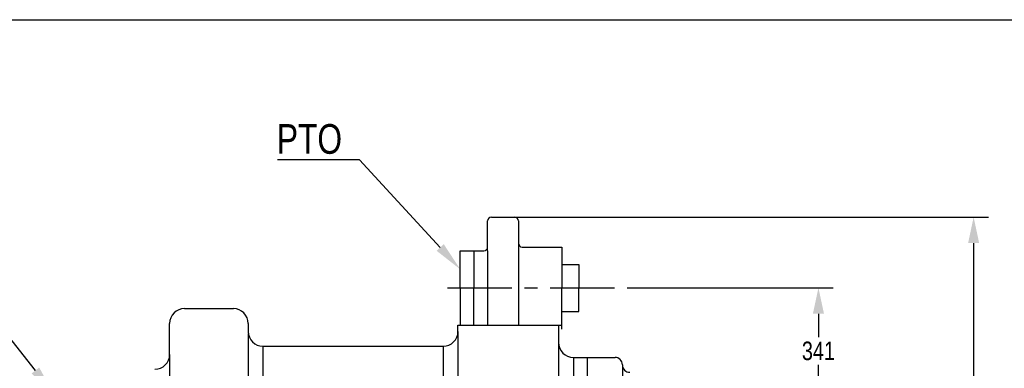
# Model space of a CAD drawing. Header units: millimetres. Extents: x -2920 to -2517, y -3921 to -3641.
# Tile 14 of 15: x -2852 to -2719, y -3688 to -3641. Entities that reach past the tile are written whole.
import ezdxf
from ezdxf import colors
from ezdxf.entities.mleader import LeaderData, LeaderLine
from ezdxf.math import Vec2, Vec3

# ---------------------------------------------------------------- set-up
doc = ezdxf.new("R2010")
doc.units = ezdxf.units.MM
doc.header["$LTSCALE"] = 23.1
doc.header["$PDMODE"] = 3
doc.header["$PDSIZE"] = 0.3125
doc.linetypes.add('CENTER', pattern=[0.6, 0.375, -0.075, 0.075, -0.075])
doc.layers.get('0').update_dxf_attribs({"linetype": 'CONTINUOUS'})
doc.layers.get('Defpoints').update_dxf_attribs({"linetype": 'CONTINUOUS'})
for name, color, linetype in [('1', 1, 'CONTINUOUS'), ('3', 7, 'CONTINUOUS'), ('DEFAULT_1', 7, 'CENTER')]:
    doc.layers.add(name, color=color, linetype=linetype)
doc.styles.get("Standard").update_dxf_attribs({"font": 'txt', "width": 0.8})
doc.dimstyles.get("Standard").update_dxf_attribs({"dimtxt": 2.5, "dimasz": 3.5, "dimexe": 2, "dimexo": 0, "dimtad": 1, "dimdec": 3, "dimdsep": 46, "dimtxsty": 'Standard', "dimblk": '_FILLED', "dimblk1": '_FILLED', "dimblk2": '_FILLED', "dimcen": 0.09, "dimclrt": 5, "dimadec": 3, "dimazin": 2, "dimtol": 1, "dimtp": 0.001, "dimtm": 0.001, "dimtfac": 1, "dimtdec": 3, "dimtofl": 0, "dimtmove": 0, "dimatfit": 3, "dimldrblk": '_FILLED', "dimfxl": 1, "dimtolj": 1, "dimarcsym": 0})

# ---------------------------------------------------------------- blocks, each defined once
blk = doc.blocks.new('_FILLED')
at = {"color": 0, "linetype": 'ByBlock'}
blk.add_solid([(0, 0), (-1, 0.214), (-1, -0.214)], dxfattribs=at)
blk = doc.blocks.new('*D9')
at = {"layer": '1', "lineweight": -2, "transparency": 16777216}
for p, q in [((-2768.56, -3677.44), (-2741.73, -3677.44)), ((-2743.73, -3680.94), (-2743.73, -3684.08)), ((-2743.73, -3690.97), (-2743.73, -3687.83)), ((-2766.81, -3694.47), (-2741.73, -3694.47))]:
    blk.add_line(p, q, dxfattribs=at)
at = {"layer": 'Defpoints', "color": 0, "transparency": 16777216}
for p in [(-2768.56, -3677.44), (-2766.81, -3694.47), (-2743.73, -3694.47)]:
    blk.add_point(p, dxfattribs=at)
at = {"layer": '1', "lineweight": -2, "transparency": 16777216, "xscale": 3.5, "yscale": 3.5, "zscale": 3.5}
for p, rotation in [((-2743.73, -3677.44), 90), ((-2743.73, -3694.47), 270)]:
    blk.add_blockref('_FILLED', p, dxfattribs=dict(at, rotation=rotation))
at = {"layer": '1', "transparency": 16777216, "insert": (-2743.73, -3685.96), "char_height": 2.5, "attachment_point": 5}
blk.add_mtext('\\A1;341', dxfattribs=at)
blk = doc.blocks.new('*D24')
at = {"layer": '1', "lineweight": -2, "transparency": 16777216}
for p, q in [((-2786.31, -3667.92), (-2720.78, -3667.92)), ((-2722.78, -3671.42), (-2722.78, -3714.08)), ((-2722.78, -3760.22), (-2722.78, -3717.83)), ((-2741.64, -3763.72), (-2720.78, -3763.72))]:
    blk.add_line(p, q, dxfattribs=at)
at = {"layer": 'Defpoints', "color": 0, "transparency": 16777216}
for p in [(-2786.31, -3667.92), (-2741.64, -3763.72), (-2722.78, -3763.72)]:
    blk.add_point(p, dxfattribs=at)
at = {"layer": '1', "lineweight": -2, "transparency": 16777216, "xscale": 3.5, "yscale": 3.5, "zscale": 3.5}
for p, rotation in [((-2722.78, -3667.92), 90), ((-2722.78, -3763.72), 270)]:
    blk.add_blockref('_FILLED', p, dxfattribs=dict(at, rotation=rotation))
at = {"layer": '1', "transparency": 16777216, "insert": (-2722.78, -3715.95), "char_height": 2.5, "attachment_point": 5}
blk.add_mtext('\\A1;1916', dxfattribs=at)

msp = doc.modelspace()

# ---------------------------------------------------------------- linework, layer by layer
at = {"color": 7, "linetype": 'Continuous'}
for p, q in [((-2919.786, -3641.304), (-2516.786, -3641.304)), ((-2776.815, -3686.822), (-2771.185, -3686.822)), ((-2774.941, -3686.822), (-2774.941, -3702.122))]:
    msp.add_line(p, q, dxfattribs=at)
for p, q in [((-2829.309, -3680.245), (-2822.711, -3680.245)), ((-2831.309, -3686.421), (-2831.309, -3682.245)), ((-2820.711, -3682.245), (-2820.711, -3683.324)), ((-2792.388, -3683.324), (-2792.388, -3682.472)), ((-2792.388, -3682.472), (-2778.385, -3682.472)), ((-2778.815, -3682.472), (-2778.815, -3684.822)), ((-2820.711, -3683.595), (-2820.711, -3694.472)), ((-2792.388, -3683.324), (-2792.388, -3694.472)), ((-2818.711, -3685.324), (-2794.388, -3685.324)), ((-2818.711, -3685.324), (-2818.711, -3694.472)), ((-2794.388, -3685.324), (-2794.388, -3694.472)), ((-2778.815, -3684.822), (-2778.815, -3694.472)), ((-2831.309, -3686.421), (-2831.309, -3694.472)), ((-2776.815, -3686.822), (-2776.815, -3694.472)), ((-2770.185, -3687.822), (-2770.185, -3687.83)), ((-2770.185, -3687.83), (-2770.185, -3701.122))]:
    msp.add_line(p, q)
for centre, radius, start, end in [((-2829.309, -3682.245), 2, 90, 180), ((-2822.711, -3682.245), 2, 0, 90), ((-2818.711, -3683.324), 2, 180, 270), ((-2794.388, -3683.324), 2, 270, 0), ((-2776.815, -3684.822), 2, 180, 270), ((-2833.309, -3686.421), 2, 270, 0), ((-2771.185, -3687.822), 1, 0, 90), ((-2769.185, -3687.83), 1, 180, 270)]:
    msp.add_arc(centre, radius, start, end)
at = {"layer": '3'}
for p, q in [((-2788.385, -3671.945), (-2788.385, -3668.42)), ((-2787.885, -3667.92), (-2784.735, -3667.92)), ((-2784.235, -3668.42), (-2784.235, -3671.445)), ((-2788.385, -3672.445), (-2788.385, -3671.945)), ((-2784.235, -3671.445), (-2784.235, -3677.47)), ((-2783.735, -3671.945), (-2778.385, -3671.945)), ((-2778.385, -3671.945), (-2778.385, -3674.295)), ((-2792.085, -3677.445), (-2792.085, -3672.445)), ((-2792.085, -3672.445), (-2790.235, -3672.445)), ((-2790.235, -3672.445), (-2790.235, -3677.47)), ((-2790.235, -3672.445), (-2788.885, -3672.445)), ((-2788.385, -3672.445), (-2788.385, -3677.47)), ((-2778.385, -3674.295), (-2776.085, -3674.295)), ((-2778.385, -3674.295), (-2778.385, -3677.47)), ((-2776.085, -3674.295), (-2776.085, -3677.47)), ((-2792.085, -3677.495), (-2792.085, -3682.495)), ((-2790.235, -3682.495), (-2790.235, -3677.47)), ((-2788.385, -3677.47), (-2788.385, -3682.495)), ((-2784.235, -3677.47), (-2784.235, -3682.495)), ((-2778.385, -3680.645), (-2778.385, -3677.47)), ((-2776.085, -3680.645), (-2776.085, -3677.47)), ((-2778.385, -3682.995), (-2778.385, -3680.645)), ((-2778.385, -3680.645), (-2776.085, -3680.645))]:
    msp.add_line(p, q, dxfattribs=at)
for centre, start, end in [((-2787.885, -3668.42), 90, 180), ((-2784.735, -3668.42), 0, 90), ((-2788.885, -3671.945), 270, 0), ((-2783.735, -3671.445), 180, 270)]:
    msp.add_arc(centre, 0.5, start, end, dxfattribs=at)
at = {"layer": 'DEFAULT_1'}
msp.add_line((-2793.785, -3677.445), (-2768.561, -3677.445), dxfattribs=at)

# ---------------------------------------------------------------- dimensions: what is measured, and where the dimension line sits
at = {"layer": '1'}
dim = msp.add_linear_dim(base=(-2722.778, -3763.722), p1=(-2786.31, -3667.92), p2=(-2741.638, -3763.722), angle=90, dimstyle='Standard', override={"dimtad": 0, "dimtih": 1, "dimtoh": 1, "dimdec": 0, "dimlfac": 20, "dimzin": 0, "dimcen": 3.78, "dimclrd": 256, "dimclre": 256, "dimclrt": 256, "dimadec": 0, "dimazin": 0, "dimtol": 0, "dimtdec": 0, "dimtzin": 0}, dxfattribs=at)
dim.commit()
dim.dimension.update_dxf_attribs({"geometry": '*D24', "text_midpoint": (-2722.778, -3715.955), "dimtype": 160})
dim = msp.add_linear_dim(base=(-2743.735, -3694.472), p1=(-2768.561, -3677.445), p2=(-2766.806, -3694.472), angle=90, dimstyle='Standard', override={"dimtad": 0, "dimtih": 1, "dimtoh": 1, "dimdec": 0, "dimlfac": 20, "dimzin": 0, "dimcen": 3.78, "dimclrd": 256, "dimclre": 256, "dimclrt": 256, "dimadec": 0, "dimazin": 0, "dimtol": 0, "dimtdec": 0, "dimtzin": 0}, dxfattribs=at)
dim.commit()
dim.dimension.update_dxf_attribs({"geometry": '*D9', "text_midpoint": (-2743.735, -3685.959)})

# ---------------------------------------------------------------- leaders
ml = msp.add_multileader_mtext('Standard', dxfattribs=at)
ml.set_content('PTO', color=256)
ml.set_leader_properties()
ml.build(insert=Vec2(0, 0))
ml.multileader.update_dxf_attribs({"text_right_attachment_type": 6, "dogleg_length": 0.36})
ctx = ml.context
ctx.base_point, ctx.plane_origin = Vec3(-2818.57, -3657.375), Vec3(-2792.085, -3674.945)
ctx.right_attachment, ctx.text_align_type = 6, 2
notes = []
notes.append((ctx, [(0, (1, 1, 0), (-2805.677, -3660.175), (-1, 0), 0.36, [(0, [(-2792.085, -3674.945)], 0, [])])]))
ctx.mtext.insert, ctx.mtext.alignment, ctx.mtext.flow_direction = Vec3(-2808.037, -3655.375), 3, 5
ml = msp.add_multileader_mtext('Standard', dxfattribs=at)
ml.set_content('PTO/PTI shaft', color=256)
ml.set_leader_properties()
ml.build(insert=Vec2(0, 0))
ml.multileader.update_dxf_attribs({"text_right_attachment_type": 6, "dogleg_length": 0.36})
ctx = ml.context
ctx.base_point, ctx.plane_origin = Vec3(-2905.568, -3670.125), Vec3(-2846.966, -3691.738)
ctx.right_attachment, ctx.text_align_type = 6, 2
notes.append((ctx, [(0, (1, 1, 0), (-2861.741, -3672.925), (-1, 0), 0.36, [(0, [(-2846.966, -3691.738)], 0, [])])]))
ctx.mtext.insert, ctx.mtext.alignment, ctx.mtext.flow_direction = Vec3(-2864.101, -3668.125), 3, 5
for ctx, leaders in notes:
    for number, flags, end, landing, length, lines in leaders:
        leader = LeaderData()
        leader.index, (leader.has_last_leader_line, leader.has_dogleg_vector, leader.attachment_direction) = number, flags
        leader.last_leader_point, leader.dogleg_vector, leader.dogleg_length = Vec3(end), Vec3(landing), length
        for number, points, colour, breaks in lines:
            line = LeaderLine()
            line.index, line.vertices, line.color, line.breaks = number, Vec3.list(points), colors.encode_raw_color(colour), breaks
            leader.lines.append(line)
        ctx.leaders.append(leader)

doc.saveas('drawing.dxf')
